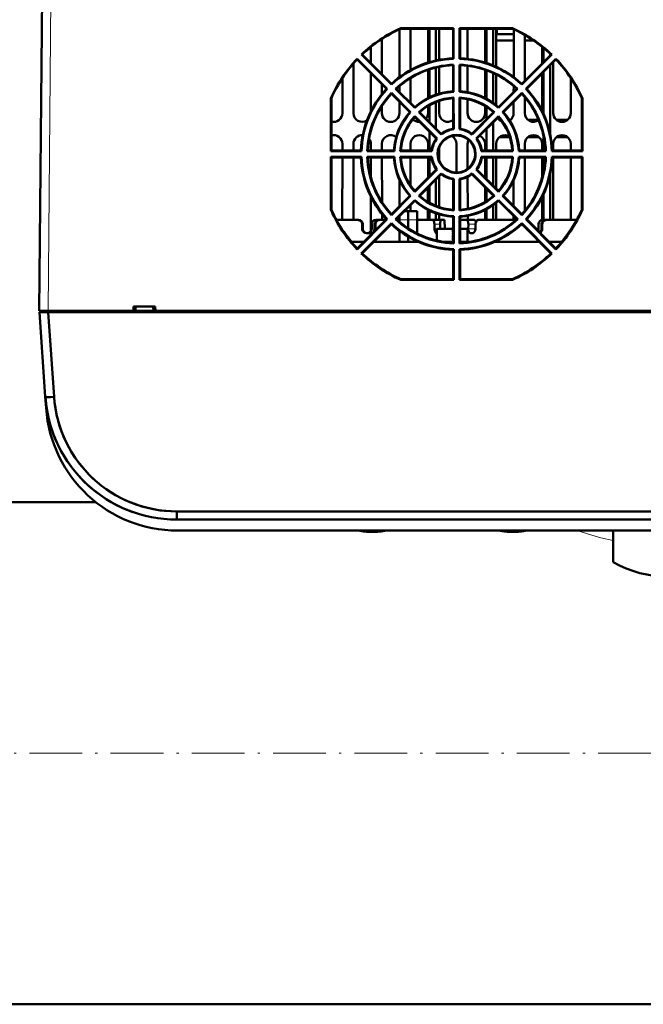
# Model space of a CAD drawing. Extents: x -2073 to 2460, y -1948 to 865.
# Tile 31 of 83: x 499 to 641, y -1895 to -1671. Entities that reach past the tile are written whole.
import ezdxf

# ---------------------------------------------------------------- set-up
doc = ezdxf.new("R2010")
doc.units = 0
doc.linetypes.add('DASHDOT', pattern=[18.5, 12, -3, 0.5, -3])

msp = doc.modelspace()

# ---------------------------------------------------------------- linework, layer by layer
at = {"color": 7, "lineweight": 50}
for p, q in [((503.43, -1737.39), (504.19, -1650.8)), ((585.43, -1673.31), (585.43, -1684.21)), ((585.71, -1673.06), (585.73, -1673.18)), ((585.71, -1673.06), (597.76, -1673.06)), ((597.64, -1673.18), (585.73, -1673.18)), ((587.93, -1682.6), (587.93, -1673.18)), ((591.93, -1673.18), (591.93, -1680.89)), ((592.23, -1673.18), (592.23, -1680.8)), ((593.73, -1673.18), (593.73, -1680.41)), ((594.43, -1680.27), (594.43, -1673.18)), ((597.76, -1673.06), (597.64, -1673.18)), ((597.64, -1673.18), (597.64, -1679.92)), ((597.76, -1673.06), (597.76, -1680.03)), ((599.1, -1673.06), (599.22, -1673.18)), ((599.1, -1680.03), (599.1, -1673.06)), ((599.1, -1673.06), (611.15, -1673.06)), ((611.13, -1673.18), (599.22, -1673.18)), ((599.22, -1679.92), (599.22, -1673.18)), ((600.93, -1680.05), (600.93, -1673.18)), ((604.93, -1673.18), (604.93, -1680.89)), ((605.23, -1673.18), (605.23, -1680.99)), ((606.73, -1673.18), (606.73, -1681.54)), ((607.43, -1681.85), (607.43, -1673.18)), ((607.57, -1674.39), (607.57, -1673.18)), ((611.15, -1673.06), (611.13, -1673.18)), ((611.43, -1673.31), (611.43, -1684.2)), ((581.43, -1683.58), (581.43, -1675.51)), ((607.57, -1674.39), (607.43, -1674.53)), ((611.43, -1675.89), (607.43, -1675.89)), ((611.43, -1674.39), (607.57, -1674.39)), ((613.93, -1685.07), (613.93, -1674.6)), ((616, -1675.89), (613.93, -1675.89)), ((578.93, -1677.32), (578.93, -1681.07)), ((617.93, -1677.32), (617.93, -1681.08)), ((618.23, -1677.56), (618.23, -1680.77)), ((575.81, -1680.01), (582.65, -1686.85)), ((575.81, -1680.01), (575.81, -1680.19)), ((575.81, -1680.19), (582.47, -1686.85)), ((576.75, -1679.07), (576.92, -1679.07)), ((583.59, -1685.91), (576.75, -1679.07)), ((583.59, -1685.73), (576.92, -1679.07)), ((597.64, -1679.92), (597.76, -1680.03)), ((599.22, -1679.92), (599.1, -1680.03)), ((619.93, -1679.07), (613.27, -1685.73)), ((620.11, -1679.07), (613.27, -1685.91)), ((614.21, -1686.85), (621.05, -1680.01)), ((614.39, -1686.85), (621.05, -1680.19)), ((619.73, -1678.88), (619.73, -1679.28)), ((620.11, -1679.07), (619.93, -1679.07)), ((621.05, -1680.01), (621.05, -1680.19)), ((574.94, -1692.39), (574.93, -1681.15)), ((591.93, -1682.56), (591.92, -1688.97)), ((592.23, -1682.45), (592.23, -1688.81)), ((593.73, -1682.03), (593.73, -1688.19)), ((594.43, -1687.97), (594.43, -1681.88)), ((597.64, -1681.5), (597.76, -1681.37)), ((597.64, -1681.5), (597.64, -1687.42)), ((597.76, -1681.37), (597.76, -1687.54)), ((599.22, -1681.5), (599.1, -1681.37)), ((599.1, -1687.54), (599.1, -1681.37)), ((599.22, -1687.42), (599.22, -1681.5)), ((600.93, -1687.62), (600.93, -1681.64)), ((604.93, -1682.55), (604.92, -1688.96)), ((605.23, -1682.66), (605.23, -1689.12)), ((619.73, -1681.51), (619.73, -1697.08)), ((620.44, -1692.39), (620.43, -1680.81)), ((572.43, -1684.43), (572.42, -1692.39)), ((578.93, -1683.31), (578.92, -1691.97)), ((587.94, -1690.08), (587.93, -1684.42)), ((606.73, -1683.26), (606.73, -1690.06)), ((607.44, -1690.59), (607.43, -1683.6)), ((617.93, -1683.31), (617.92, -1691.95)), ((618.23, -1683.01), (618.23, -1692.59)), ((624.43, -1684.42), (624.42, -1692.39)), ((581.43, -1688.05), (581.43, -1685.81)), ((582.47, -1686.85), (582.65, -1686.85)), ((583.59, -1685.73), (583.59, -1685.91)), ((584.71, -1686.85), (584.53, -1686.85)), ((588.89, -1691.22), (584.53, -1686.85)), ((588.9, -1691.04), (584.71, -1686.85)), ((585.43, -1686.22), (585.42, -1687.57)), ((612.15, -1686.85), (607.96, -1691.04)), ((612.33, -1686.85), (607.96, -1691.22)), ((611.43, -1686.21), (611.42, -1687.58)), ((612.15, -1686.85), (612.33, -1686.85)), ((613.27, -1685.73), (613.27, -1685.91)), ((614.39, -1686.85), (614.21, -1686.85)), ((569.79, -1701.03), (569.8, -1688.97)), ((569.8, -1688.97), (569.92, -1688.99)), ((569.92, -1688.99), (569.92, -1700.9)), ((583.59, -1687.79), (587.95, -1692.16)), ((583.59, -1687.97), (583.59, -1687.79)), ((583.59, -1687.97), (587.78, -1692.16)), ((597.64, -1687.42), (597.76, -1687.54)), ((597.64, -1689.01), (597.76, -1688.87)), ((597.64, -1689.01), (597.64, -1695.95)), ((597.76, -1688.87), (597.77, -1696.07)), ((599.22, -1689.01), (599.09, -1688.87)), ((599.09, -1696.07), (599.09, -1688.87)), ((599.22, -1687.42), (599.1, -1687.54)), ((599.22, -1695.95), (599.22, -1689.01)), ((600.94, -1692.39), (600.93, -1689.23)), ((608.9, -1692.16), (613.27, -1687.79)), ((609.08, -1692.16), (613.27, -1687.97)), ((613.27, -1687.97), (613.27, -1687.79)), ((613.94, -1692.39), (613.93, -1688.73)), ((626.93, -1700.9), (626.94, -1688.99)), ((626.94, -1692.39), (626.93, -1688.99)), ((627.06, -1688.97), (626.94, -1688.99)), ((627.06, -1688.97), (627.07, -1701.03)), ((581.44, -1692.39), (581.44, -1690.76)), ((585.42, -1689.81), (585.42, -1692.39)), ((588.9, -1691.04), (588.89, -1691.22)), ((591.92, -1690.77), (591.92, -1692.39)), ((592.23, -1690.6), (592.23, -1694.37)), ((593.73, -1689.88), (593.73, -1695.87)), ((594.44, -1692.39), (594.43, -1689.63)), ((604.92, -1690.77), (604.92, -1692.39)), ((605.23, -1690.96), (605.23, -1693.77)), ((607.96, -1691.04), (607.96, -1691.22)), ((611.42, -1689.82), (611.42, -1692.39)), ((587.78, -1692.16), (587.95, -1692.16)), ((588.9, -1693.1), (593.98, -1698.18)), ((588.9, -1693.28), (588.9, -1693.1)), ((588.9, -1693.28), (593.81, -1698.19)), ((590.02, -1692.16), (589.84, -1692.16)), ((594.92, -1697.24), (589.84, -1692.16)), ((594.93, -1697.07), (590.02, -1692.16)), ((591.54, -1693.57), (591.49, -1693.63)), ((606.84, -1692.16), (601.93, -1697.07)), ((607.02, -1692.16), (601.94, -1697.24)), ((602.87, -1698.18), (607.96, -1693.1)), ((603.05, -1698.19), (607.96, -1693.28)), ((606.73, -1692.07), (606.73, -1692.27)), ((606.84, -1692.16), (607.02, -1692.16)), ((607.82, -1693.57), (607.76, -1693.48)), ((607.96, -1693.28), (607.96, -1693.1)), ((608.12, -1693.89), (608.46, -1693.89)), ((608.46, -1693.89), (608.12, -1693.89)), ((609.08, -1692.16), (608.9, -1692.16)), ((610.41, -1693.89), (610.74, -1693.89)), ((610.74, -1693.89), (610.41, -1693.89)), ((614.62, -1693.89), (617.07, -1693.89)), ((617.07, -1693.89), (614.62, -1693.89)), ((621.12, -1693.89), (623.74, -1693.89)), ((623.74, -1693.89), (621.12, -1693.89)), ((626.94, -1692.41), (626.94, -1692.39)), ((590, -1694.38), (589.93, -1694.38)), ((597.64, -1695.95), (597.77, -1696.07)), ((599.22, -1695.95), (599.09, -1696.07)), ((605.23, -1696.01), (605.23, -1700.9)), ((606.73, -1694.51), (606.73, -1700.9)), ((578.53, -1698.2), (578.54, -1698.22)), ((592.23, -1696.61), (592.23, -1700.9)), ((593.73, -1698.11), (593.73, -1698.3)), ((593.81, -1698.19), (593.98, -1698.18)), ((594.93, -1697.07), (594.92, -1697.24)), ((601.93, -1697.07), (601.94, -1697.24)), ((603.05, -1698.19), (602.87, -1698.18)), ((610.55, -1697.89), (608.12, -1697.89)), ((617.24, -1697.89), (614.62, -1697.89)), ((618.23, -1697.66), (618.23, -1700.9)), ((623.74, -1697.89), (621.12, -1697.89)), ((572.42, -1699.39), (572.42, -1700.9)), ((574.94, -1700.9), (574.94, -1699.39)), ((578.92, -1699.39), (578.92, -1700.9)), ((581.44, -1700.9), (581.44, -1699.39)), ((587.94, -1700.9), (587.94, -1699.39)), ((591.92, -1699.39), (591.92, -1700.9)), ((594.44, -1703.02), (594.44, -1700.36)), ((598.42, -1699.39), (598.42, -1705.89)), ((600.94, -1705.06), (600.94, -1699.39)), ((604.92, -1699.39), (604.92, -1700.9)), ((607.44, -1700.9), (607.44, -1699.39)), ((613.94, -1700.9), (613.94, -1699.39)), ((617.92, -1699.39), (617.92, -1700.9)), ((620.44, -1700.9), (620.44, -1699.39)), ((624.42, -1699.39), (624.42, -1700.9)), ((569.92, -1700.9), (569.79, -1701.03)), ((576.78, -1701.03), (569.79, -1701.03)), ((569.79, -1702.35), (576.78, -1702.35)), ((569.93, -1702.49), (569.79, -1702.35)), ((569.79, -1714.42), (569.79, -1702.35)), ((576.65, -1700.9), (569.92, -1700.9)), ((569.93, -1702.49), (576.65, -1702.49)), ((569.93, -1702.49), (569.93, -1714.39)), ((572.42, -1702.49), (572.41, -1716.69)), ((574.95, -1716.69), (574.94, -1702.49)), ((576.65, -1700.9), (576.78, -1701.03)), ((576.65, -1702.49), (576.78, -1702.35)), ((578.24, -1700.9), (578.1, -1701.03)), ((584.28, -1701.03), (578.1, -1701.03)), ((578.1, -1702.35), (584.28, -1702.35)), ((578.24, -1702.49), (578.1, -1702.35)), ((584.16, -1700.9), (578.24, -1700.9)), ((578.24, -1702.49), (584.16, -1702.49)), ((578.92, -1702.49), (578.92, -1706.92)), ((581.45, -1712.63), (581.44, -1702.49)), ((584.16, -1700.9), (584.28, -1701.03)), ((584.16, -1702.49), (584.28, -1702.35)), ((585.75, -1700.9), (585.61, -1701.03)), ((592.81, -1701.03), (585.61, -1701.03)), ((585.61, -1702.35), (592.81, -1702.35)), ((585.75, -1702.49), (585.61, -1702.35)), ((592.69, -1700.9), (585.75, -1700.9)), ((585.75, -1702.49), (592.69, -1702.49)), ((587.94, -1708.86), (587.94, -1702.49)), ((591.92, -1702.49), (591.92, -1707.08)), ((592.23, -1702.49), (592.23, -1706.76)), ((592.69, -1700.9), (592.81, -1701.03)), ((592.69, -1702.49), (592.81, -1702.35)), ((604.17, -1700.9), (604.05, -1701.03)), ((611.25, -1701.03), (604.05, -1701.03)), ((604.05, -1702.35), (611.25, -1702.35)), ((604.17, -1702.49), (604.05, -1702.35)), ((611.11, -1700.9), (604.17, -1700.9)), ((604.17, -1702.49), (611.11, -1702.49)), ((604.92, -1702.49), (604.92, -1707.05)), ((605.23, -1702.49), (605.23, -1707.36)), ((606.73, -1702.49), (606.73, -1708.86)), ((607.44, -1709.58), (607.44, -1702.49)), ((611.11, -1700.9), (611.25, -1701.03)), ((611.11, -1702.49), (611.25, -1702.35)), ((612.7, -1700.9), (612.58, -1701.03)), ((618.76, -1701.03), (612.58, -1701.03)), ((612.58, -1702.35), (618.76, -1702.35)), ((612.7, -1702.49), (612.58, -1702.35)), ((618.62, -1700.9), (612.7, -1700.9)), ((612.7, -1702.49), (618.62, -1702.49)), ((613.95, -1714.62), (613.94, -1702.49)), ((617.92, -1702.49), (617.92, -1707.02)), ((618.23, -1702.49), (618.23, -1705.71)), ((618.62, -1700.9), (618.76, -1701.03)), ((618.62, -1702.49), (618.76, -1702.35)), ((620.21, -1700.9), (620.08, -1701.03)), ((627.07, -1701.03), (620.08, -1701.03)), ((620.08, -1702.35), (627.07, -1702.35)), ((620.21, -1702.49), (620.08, -1702.35)), ((626.93, -1700.9), (620.21, -1700.9)), ((620.21, -1702.49), (626.93, -1702.49)), ((620.45, -1716.69), (620.44, -1702.49)), ((624.42, -1702.49), (624.41, -1716.69)), ((626.93, -1700.9), (627.07, -1701.03)), ((626.93, -1702.49), (627.07, -1702.35)), ((626.93, -1714.39), (626.93, -1702.49)), ((627.07, -1702.35), (627.07, -1714.42)), ((593.73, -1705.08), (593.73, -1705.26)), ((593.81, -1705.19), (588.9, -1710.09)), ((593.99, -1705.2), (588.9, -1710.29)), ((589.83, -1711.22), (594.92, -1706.13)), ((590.03, -1711.22), (594.93, -1706.31)), ((593.81, -1705.19), (593.99, -1705.2)), ((594.45, -1713.75), (594.44, -1706.8)), ((594.93, -1706.31), (594.92, -1706.13)), ((597.63, -1707.43), (597.77, -1707.31)), ((597.77, -1707.31), (597.77, -1714.52)), ((599.23, -1707.43), (599.09, -1707.31)), ((599.09, -1714.52), (599.09, -1707.31)), ((600.95, -1714.14), (600.94, -1706.91)), ((601.93, -1706.31), (601.94, -1706.13)), ((601.93, -1706.31), (606.83, -1711.22)), ((601.94, -1706.13), (607.03, -1711.22)), ((603.05, -1705.19), (602.87, -1705.2)), ((607.96, -1710.29), (602.87, -1705.2)), ((607.96, -1710.09), (603.05, -1705.19)), ((619.73, -1706.32), (619.73, -1716.69)), ((585.42, -1707.61), (585.41, -1713.58)), ((591.91, -1709.33), (591.91, -1712.59)), ((592.23, -1709.02), (592.23, -1712.78)), ((593.73, -1707.52), (593.73, -1713.49)), ((597.63, -1707.43), (597.63, -1714.37)), ((599.23, -1714.37), (599.23, -1707.43)), ((604.91, -1709.31), (604.91, -1712.61)), ((611.42, -1707.67), (611.41, -1713.54)), ((578.91, -1711.4), (578.91, -1719.27)), ((587.77, -1711.22), (583.59, -1715.4)), ((587.96, -1711.23), (583.59, -1715.6)), ((587.77, -1711.22), (587.96, -1711.23)), ((588.9, -1710.09), (588.9, -1710.29)), ((590.03, -1711.22), (589.83, -1711.22)), ((605.23, -1709.62), (605.23, -1712.42)), ((606.73, -1711.12), (606.73, -1711.3)), ((606.83, -1711.22), (607.03, -1711.22)), ((607.96, -1710.09), (607.96, -1710.29)), ((609.09, -1711.22), (608.9, -1711.23)), ((613.27, -1715.6), (608.9, -1711.23)), ((613.27, -1715.4), (609.09, -1711.22)), ((617.91, -1711.46), (617.91, -1716.71)), ((618.23, -1710.81), (618.23, -1716.69)), ((584.52, -1716.53), (588.89, -1712.16)), ((584.72, -1716.53), (588.9, -1712.35)), ((587.95, -1714.69), (587.95, -1713.3)), ((588.9, -1712.35), (588.89, -1712.16)), ((606.73, -1713.33), (606.73, -1716.69)), ((607.45, -1716.69), (607.45, -1712.79)), ((607.96, -1712.16), (612.34, -1716.53)), ((607.96, -1712.35), (607.96, -1712.16)), ((607.96, -1712.35), (612.14, -1716.53)), ((569.79, -1714.42), (569.93, -1714.39)), ((581.45, -1716.69), (581.45, -1715.36)), ((583.59, -1715.4), (583.59, -1715.6)), ((585.41, -1715.84), (585.41, -1716.69)), ((585.43, -1715.82), (585.43, -1716.65)), ((586.56, -1714.69), (587.43, -1714.69)), ((587.43, -1716.65), (587.43, -1714.69)), ((589.43, -1714.69), (587.43, -1714.69)), ((589.43, -1716.65), (589.43, -1714.69)), ((591.91, -1714.42), (591.91, -1716.69)), ((592.23, -1714.58), (592.23, -1716.69)), ((593.73, -1715.2), (593.73, -1716.69)), ((594.45, -1716.69), (594.45, -1715.42)), ((597.63, -1714.37), (597.77, -1714.52)), ((597.63, -1715.97), (597.77, -1715.83)), ((597.63, -1715.97), (597.63, -1721.87)), ((597.77, -1715.83), (597.77, -1722.02)), ((599.08, -1722.02), (599.09, -1715.83)), ((599.23, -1714.37), (599.09, -1714.52)), ((599.23, -1715.97), (599.09, -1715.83)), ((599.23, -1721.87), (599.23, -1715.97)), ((600.95, -1716.69), (600.95, -1715.77)), ((604.91, -1714.44), (604.91, -1716.69)), ((605.23, -1714.27), (605.23, -1716.69)), ((611.41, -1715.8), (611.41, -1716.69)), ((613.27, -1715.4), (613.27, -1715.6)), ((627.07, -1714.42), (626.93, -1714.39)), ((575.93, -1716.69), (571.07, -1716.69)), ((582.46, -1716.53), (575.81, -1723.18)), ((582.66, -1716.53), (575.81, -1723.39)), ((576.11, -1716.69), (575.93, -1716.69)), ((576.73, -1724.31), (583.59, -1717.46)), ((576.92, -1718.69), (576.92, -1717.69)), ((576.94, -1724.31), (583.59, -1717.66)), ((577.1, -1717.69), (577.1, -1718.69)), ((577.1, -1717.69), (577.1, -1718.69)), ((579.1, -1717.69), (579.1, -1718.69)), ((579.76, -1717.69), (579.76, -1718.69)), ((579.93, -1717.69), (579.94, -1718.69)), ((580.09, -1716.69), (580.75, -1716.69)), ((580.75, -1716.69), (580.93, -1716.69)), ((582.3, -1716.69), (580.93, -1716.69)), ((582.46, -1716.53), (582.66, -1716.53)), ((583.59, -1717.66), (583.59, -1717.46)), ((584.72, -1716.53), (584.52, -1716.53)), ((585.43, -1716.69), (584.9, -1716.69)), ((585.43, -1717.15), (585.43, -1716.65)), ((587.43, -1716.65), (587.43, -1718.63)), ((589.43, -1716.65), (589.43, -1719.77)), ((591.01, -1716.69), (589.46, -1716.69)), ((592.85, -1716.69), (591.01, -1716.69)), ((594.96, -1716.69), (593.08, -1716.69)), ((593.39, -1717.69), (593.4, -1718.69)), ((594.66, -1717.69), (594.68, -1718.69)), ((595.69, -1716.69), (594.96, -1716.69)), ((595.72, -1718.69), (595.69, -1716.69)), ((595.72, -1718.69), (595.69, -1716.69)), ((600.69, -1716.69), (599.23, -1716.69)), ((600.69, -1716.69), (602.46, -1716.69)), ((601.11, -1717.69), (601.09, -1718.69)), ((602.73, -1717.69), (602.71, -1718.69)), ((603.85, -1716.69), (603.37, -1716.69)), ((611.96, -1716.69), (603.85, -1716.69)), ((612.14, -1716.53), (612.34, -1716.53)), ((613.27, -1717.46), (620.13, -1724.31)), ((613.27, -1717.66), (613.27, -1717.46)), ((613.27, -1717.66), (619.91, -1724.31)), ((614.4, -1716.53), (614.2, -1716.53)), ((621.05, -1723.39), (614.2, -1716.53)), ((621.05, -1723.18), (614.4, -1716.53)), ((617.1, -1717.69), (617.1, -1718.69)), ((617.76, -1717.69), (617.76, -1718.69)), ((617.93, -1717.69), (617.94, -1718.69)), ((618.09, -1716.69), (618.75, -1716.69)), ((618.75, -1716.69), (618.93, -1716.69)), ((625.79, -1716.69), (618.93, -1716.69)), ((572.73, -1719.38), (572.73, -1719.28)), ((578.43, -1719.69), (577.92, -1719.69)), ((578.94, -1719.69), (578.43, -1719.69)), ((585.43, -1721.69), (585.43, -1719.19)), ((587.43, -1720.51), (587.43, -1721.69)), ((593.93, -1719.69), (593.89, -1719.69)), ((593.93, -1718.69), (597.43, -1718.69)), ((593.93, -1718.69), (593.93, -1721.38)), ((597.63, -1718.69), (597.43, -1718.69)), ((600.93, -1718.69), (599.23, -1718.69)), ((600.93, -1721.69), (600.93, -1718.69)), ((602.11, -1719.69), (601.56, -1719.69)), ((624.13, -1719.38), (624.13, -1719.28)), ((574.33, -1721.5), (574.33, -1721.41)), ((574.49, -1721.69), (577.3, -1721.69)), ((579.56, -1721.69), (589.75, -1721.69)), ((589.43, -1721.55), (589.43, -1721.69)), ((595.61, -1721.69), (597.63, -1721.69)), ((597.63, -1721.87), (597.77, -1722.02)), ((599.23, -1721.87), (599.08, -1722.02)), ((599.23, -1721.69), (601.25, -1721.69)), ((607.11, -1721.69), (617.3, -1721.69)), ((619.56, -1721.69), (622.37, -1721.69)), ((622.53, -1721.5), (622.53, -1721.41)), ((575.81, -1723.39), (575.81, -1723.18)), ((576.73, -1724.31), (576.94, -1724.31)), ((597.63, -1723.48), (597.62, -1730.19)), ((597.63, -1723.48), (597.77, -1723.34)), ((597.77, -1723.34), (597.78, -1730.34)), ((599.23, -1723.48), (599.08, -1723.34)), ((599.08, -1730.34), (599.08, -1723.34)), ((599.23, -1730.19), (599.23, -1723.48)), ((620.13, -1724.31), (619.91, -1724.31)), ((621.05, -1723.39), (621.05, -1723.18)), ((585.7, -1730.34), (585.73, -1730.19)), ((597.78, -1730.34), (585.7, -1730.34)), ((585.73, -1730.19), (597.62, -1730.19)), ((597.78, -1730.34), (597.62, -1730.19)), ((599.08, -1730.34), (599.23, -1730.19)), ((611.16, -1730.34), (599.08, -1730.34)), ((599.23, -1730.19), (611.12, -1730.19)), ((611.16, -1730.34), (611.12, -1730.19)), ((529.84, -1736.39), (524.85, -1736.39)), ((524.85, -1737.39), (524.85, -1736.39)), ((525.35, -1736.39), (525.31, -1737.39)), ((529.35, -1736.39), (529.39, -1737.39)), ((529.85, -1737.39), (529.84, -1736.39)), ((504.02, -1737.39), (503.43, -1737.39)), ((503.45, -1737.69), (504.8, -1756.98)), ((504.03, -1737.69), (503.45, -1737.69)), ((503.45, -1737.69), (504.8, -1756.98)), ((503.45, -1737.69), (503.93, -1737.69)), ((504.03, -1737.69), (503.45, -1737.69)), ((503.93, -1737.69), (503.93, -1737.39)), ((503.93, -1737.69), (503.93, -1737.39)), ((503.93, -1737.69), (505.42, -1737.69)), ((505.43, -1737.39), (504.02, -1737.39)), ((505.45, -1737.69), (504.03, -1737.69)), ((505.45, -1737.69), (504.03, -1737.69)), ((505.42, -1737.69), (505.42, -1737.39)), ((505.42, -1737.39), (813.43, -1737.39)), ((505.42, -1737.69), (505.42, -1737.39)), ((505.42, -1737.69), (813.43, -1737.69)), ((524.85, -1737.39), (505.43, -1737.39)), ((505.45, -1737.69), (506.79, -1756.98)), ((813.41, -1737.69), (505.45, -1737.69)), ((505.45, -1737.69), (506.79, -1756.98)), ((813.41, -1737.69), (505.45, -1737.69)), ((525.31, -1737.39), (524.85, -1737.39)), ((525.1, -1737.39), (529.6, -1737.39)), ((525.3, -1737.39), (525.28, -1737.39)), ((525.41, -1737.39), (525.37, -1737.39)), ((525.41, -1737.39), (529.29, -1737.39)), ((529.33, -1737.39), (529.29, -1737.39)), ((529.85, -1737.39), (529.39, -1737.39)), ((529.41, -1737.39), (529.4, -1737.39)), ((656.93, -1737.39), (529.85, -1737.39)), ((504.97, -1759.48), (504.8, -1756.98)), ((504.97, -1759.48), (504.8, -1756.98)), ((507.37, -1760.98), (507.4, -1761.12)), ((516.25, -1780.89), (302.61, -1780.89)), ((534.73, -1784.89), (534.73, -1783.03)), ((534.73, -1783.03), (784.13, -1783.03)), ((534.73, -1783.03), (534.73, -1784.89)), ((534.73, -1783.03), (784.13, -1783.03)), ((534.73, -1784.89), (784.13, -1784.89)), ((534.73, -1784.89), (784.13, -1784.89)), ((534.9, -1787.39), (783.96, -1787.39)), ((534.9, -1787.39), (783.96, -1787.39)), ((634.07, -1794.54), (634.07, -1787.39)), ((868.57, -1895.19), (-575.43, -1895.19))]:
    msp.add_line(p, q, dxfattribs=at)
at = {"color": 7, "lineweight": 18}
for p, q in [((505.43, -1737.39), (506.18, -1650.8)), ((577.1, -1717.69), (576.92, -1717.69)), ((579.76, -1717.69), (579.93, -1717.69)), ((585.43, -1716.65), (587.43, -1716.65)), ((589.43, -1716.65), (587.43, -1716.65)), ((594.66, -1717.69), (593.39, -1717.69)), ((601.11, -1717.69), (602.73, -1717.69)), ((617.76, -1717.69), (617.93, -1717.69)), ((576.92, -1718.69), (577.1, -1718.69)), ((579.76, -1718.69), (579.94, -1718.69)), ((593.4, -1718.69), (594.68, -1718.69)), ((601.09, -1718.69), (602.71, -1718.69)), ((617.76, -1718.69), (617.94, -1718.69))]:
    msp.add_line(p, q, dxfattribs=at)
at = {"color": 7, "linetype": 'DASHDOT', "lineweight": 18, "ltscale": 0.090002}
msp.add_line((597.43, -1718.39), (597.43, -1721.99), dxfattribs=at)
at = {"color": 7, "linetype": 'DASHDOT', "lineweight": 18}
msp.add_line((-719.83, -1838.04), (1012.97, -1838.04), dxfattribs=at)
at = {"color": 7, "lineweight": 50}
for points in [[(593.39, -1717.69), (593.36, -1717.38), (593.29, -1717.11), (593.23, -1716.99), (593.1, -1716.8), (592.93, -1716.7), (592.85, -1716.69)], [(594.96, -1716.69), (594.9, -1716.71), (594.87, -1716.74), (594.8, -1716.85), (594.73, -1717.06), (594.68, -1717.33), (594.66, -1717.69)], [(601.11, -1717.69), (601.09, -1717.38), (601.03, -1717.11), (600.93, -1716.88), (600.86, -1716.78), (600.78, -1716.71), (600.69, -1716.69)], [(602.46, -1716.69), (602.55, -1716.71), (602.63, -1716.77), (602.7, -1716.87), (602.82, -1717.17)], [(602.69, -1716.85), (602.62, -1716.76), (602.54, -1716.71), (602.46, -1716.69)], [(602.46, -1716.69), (602.55, -1716.71), (602.63, -1716.77), (602.7, -1716.87), (602.82, -1717.17)], [(602.69, -1716.85), (602.62, -1716.76), (602.54, -1716.71), (602.46, -1716.69)], [(603.37, -1716.69), (603.17, -1716.74), (602.99, -1716.88), (602.85, -1717.11), (602.74, -1717.53), (602.73, -1717.69)], [(603.13, -1716.76), (602.93, -1716.97), (602.82, -1717.17)], [(602.83, -1717.15), (602.91, -1716.99), (603.06, -1716.81), (603.24, -1716.71), (603.37, -1716.69)], [(602.9, -1717), (603.04, -1716.83), (603.21, -1716.72), (603.37, -1716.69)], [(593.89, -1719.69), (593.8, -1719.67), (593.7, -1719.6), (593.62, -1719.5), (593.48, -1719.21), (593.41, -1718.86), (593.4, -1718.69)], [(601.56, -1719.69), (601.41, -1719.64), (601.28, -1719.5), (601.15, -1719.21), (601.1, -1718.85), (601.09, -1718.69)], [(602.71, -1718.69), (602.66, -1719.07), (602.52, -1719.4), (602.37, -1719.58), (602.19, -1719.68), (602.11, -1719.69)], [(506.79, -1756.98), (506.91, -1758.21), (507.08, -1759.48), (507.44, -1761.31), (507.94, -1763.18), (508.47, -1764.76), (509.11, -1766.34), (509.86, -1767.9), (510.68, -1769.37), (511.59, -1770.8), (512.6, -1772.19), (513.7, -1773.52), (514.88, -1774.78), (516.13, -1775.97), (517.62, -1777.2), (519.17, -1778.31), (520.81, -1779.33), (522.49, -1780.21), (524.07, -1780.92), (525.66, -1781.52), (527.25, -1782.01), (529.13, -1782.47), (530.97, -1782.78), (532.24, -1782.92), (533.48, -1783), (534.73, -1783.03)]]:
    msp.add_lwpolyline(points, dxfattribs=at)
at = {"color": 7, "lineweight": 18}
msp.add_lwpolyline([(625.86, -1787.39), (628.49, -1788.24), (631.23, -1789.01), (634.07, -1789.68)], dxfattribs=at)
at = {"color": 7, "lineweight": 50}
for centre, radius, start, end in [((598.43, -1701.7), 31.34, 113.9543, 133.7652), ((598.43, -1701.68), 31.2, 114.0139, 133.5638), ((598.43, -1701.68), 31.2, 46.4362, 65.9861), ((598.43, -1701.7), 31.34, 46.2348, 66.0457), ((598.43, -1701.7), 31.34, 136.2096, 156.0246), ((598.43, -1701.68), 31.2, 136.4615, 156.0073), ((598.43, -1701.7), 21.8, 92.0748, 132.9082), ((598.43, -1701.68), 21.66, 91.7679, 133.2492), ((598.43, -1701.68), 21.66, 46.7508, 88.2321), ((598.43, -1701.7), 21.8, 47.0918, 87.9252), ((598.43, -1701.7), 31.34, 23.9754, 43.7904), ((598.43, -1701.68), 31.2, 23.9927, 43.5385), ((598.43, -1701.7), 20.34, 91.8818, 133.1106), ((598.43, -1701.68), 20.2, 92.2396, 132.768), ((598.43, -1701.7), 20.34, 46.8894, 88.1182), ((598.43, -1701.68), 20.2, 47.2319, 87.7603), ((598.43, -1701.7), 21.8, 137.068, 177.8909), ((598.43, -1701.68), 21.66, 136.7747, 178.2665), ((598.43, -1701.68), 21.66, 1.7335, 43.2253), ((598.43, -1701.7), 21.8, 2.1091, 42.932), ((598.43, -1701.7), 20.34, 136.8639, 178.1176), ((598.43, -1701.68), 20.2, 137.2576, 177.761), ((598.43, -1701.69), 14.16, 92.6955, 132.3214), ((598.43, -1701.7), 14.3, 93.1734, 131.8099), ((598.43, -1701.69), 12.84, 92.9717, 132.0204), ((598.43, -1701.69), 12.7, 93.5735, 131.4347), ((598.43, -1701.69), 14.16, 47.6786, 87.3045), ((598.43, -1701.69), 12.84, 47.9796, 87.0283), ((598.43, -1701.7), 14.3, 48.1902, 86.8266), ((598.43, -1701.69), 12.7, 48.5654, 86.4266), ((598.43, -1701.7), 20.34, 1.8824, 43.1361), ((598.43, -1701.68), 20.2, 2.239, 42.7424), ((570.43, -1692.39), 1.99, 255.2776, 359.9739), ((576.93, -1692.39), 1.99, 180.0262, 302.9852), ((583.43, -1692.39), 1.99, 180.0262, 359.974), ((598.43, -1701.7), 14.3, 138.1668, 176.7927), ((598.43, -1701.69), 14.16, 137.7021, 177.3387), ((598.43, -1701.69), 12.84, 137.9536, 177.0274), ((598.43, -1701.69), 12.7, 138.5917, 176.4278), ((589.93, -1692.39), 1.99, 223.8718, 270), ((589.93, -1692.39), 1.99, 323.8155, 359.9738), ((596.43, -1692.39), 1.99, 180.0262, 307.2446), ((602.93, -1692.39), 1.99, 180.0262, 359.974), ((609.43, -1692.39), 1.99, 216.1844, 249.6274), ((598.43, -1701.69), 12.84, 2.9726, 42.0464), ((598.43, -1701.69), 12.7, 3.5724, 41.4084), ((598.43, -1701.69), 14.16, 2.6613, 42.2979), ((598.43, -1701.7), 14.3, 3.2074, 41.8332), ((609.43, -1692.39), 1.99, 303.0135, 359.9738), ((615.93, -1692.39), 1.99, 180.0262, 306.4034), ((622.43, -1692.39), 1.99, 180.0262, 359.974), ((598.43, -1701.69), 5.66, 96.7289, 128.2872), ((598.43, -1701.69), 5.8, 97.8739, 127.1102), ((598.43, -1701.69), 5.66, 51.7128, 83.2711), ((598.43, -1701.69), 5.8, 52.8898, 82.1261), ((570.43, -1699.39), 1.99, 359.9739, 104.6915), ((576.93, -1699.39), 1.99, 86.2164, 180.0261), ((576.93, -1699.39), 1.99, 359.9739, 36.132), ((583.43, -1699.39), 1.99, 51.5903, 180.026), ((589.93, -1699.39), 1.99, 359.9739, 180.026), ((598.43, -1701.69), 5.8, 142.8683, 172.0934), ((598.43, -1701.69), 5.66, 141.7347, 173.3041), ((598.43, -1701.69), 4.34, 0.0175, 179.9826), ((598.43, -1701.69), 4.2, 359.9993, 180.001), ((596.43, -1699.39), 1.99, 359.9739, 62.4232), ((598.43, -1701.69), 5.66, 6.6959, 38.2653), ((598.43, -1701.69), 5.8, 7.9066, 37.1317), ((602.93, -1699.39), 1.99, 359.9739, 67.4691), ((609.43, -1699.39), 1.99, 57.6269, 180.026), ((615.93, -1699.39), 1.99, 359.9739, 180.026), ((622.43, -1699.39), 1.99, 359.9739, 180.026), ((602.93, -1699.39), 1.99, 153.0842, 180.0261), ((598.43, -1701.7), 21.8, 182.0754, 222.8835), ((598.43, -1701.68), 21.66, 181.7673, 223.2739), ((598.43, -1701.7), 20.34, 181.8463, 223.1352), ((598.43, -1701.68), 20.2, 182.2753, 222.7433), ((598.43, -1701.69), 14.3, 183.1743, 221.7852), ((598.43, -1701.69), 14.16, 182.6947, 222.3461), ((598.43, -1701.69), 12.84, 182.9359, 222.0451), ((598.43, -1701.69), 12.7, 183.6095, 221.41), ((598.43, -1701.69), 5.8, 187.8762, 217.0855), ((598.43, -1701.69), 5.66, 186.7269, 218.3119), ((598.43, -1701.69), 4.34, 179.9987, 0.0012), ((598.43, -1701.69), 4.2, 180.0174, 359.9834), ((598.43, -1701.69), 5.66, 321.6881, 353.2731), ((598.43, -1701.69), 5.8, 322.9145, 352.1238), ((598.43, -1701.69), 12.84, 317.9549, 357.0641), ((598.43, -1701.69), 12.7, 318.5901, 356.3906), ((598.43, -1701.69), 14.16, 317.6539, 357.3053), ((598.43, -1701.69), 14.3, 318.2149, 356.8257), ((598.43, -1701.7), 20.34, 316.8648, 358.1537), ((598.43, -1701.68), 20.2, 317.2566, 357.7247), ((598.43, -1701.68), 21.66, 316.7261, 358.2327), ((598.43, -1701.7), 21.8, 317.1165, 357.9246), ((598.43, -1701.69), 5.66, 231.71, 263.306), ((598.43, -1701.69), 5.8, 232.893, 262.0911), ((598.43, -1701.69), 5.66, 276.694, 308.2899), ((598.43, -1701.69), 5.8, 277.9089, 307.107), ((598.43, -1701.69), 12.84, 227.9289, 267.0632), ((598.43, -1701.69), 12.7, 228.6164, 266.3917), ((598.43, -1701.69), 12.84, 272.9368, 312.0711), ((598.43, -1701.69), 12.7, 273.6084, 311.3837), ((598.43, -1701.69), 14.16, 227.6774, 267.3395), ((598.43, -1701.69), 14.3, 228.1915, 266.7917), ((598.43, -1701.69), 14.16, 272.6605, 312.3226), ((598.43, -1701.69), 14.3, 273.2083, 311.8085), ((598.43, -1701.7), 31.34, 203.9405, 223.7899), ((598.43, -1701.68), 31.2, 204.0276, 214.5527), ((598.43, -1701.7), 31.34, 316.2101, 336.0595), ((598.43, -1701.68), 31.2, 325.4473, 335.9724), ((575.93, -1717.69), 0.996, 359.7412, 89.7531), ((576.1, -1717.69), 0.996, 359.7439, 89.729), ((576.1, -1717.69), 0.996, 359.7439, 89.729), ((580.09, -1717.69), 0.999, 90.1067, 180.0932), ((580.09, -1717.69), 0.996, 90.0391, 134.566), ((580.76, -1717.69), 0.996, 90.265, 180.2624), ((580.93, -1717.69), 0.996, 90.2462, 180.2594), ((598.43, -1701.68), 21.66, 226.75, 268.267), ((598.43, -1701.7), 21.8, 227.0927, 267.8903), ((598.43, -1701.7), 20.34, 226.8392, 268.1531), ((598.43, -1701.68), 20.2, 227.2823, 267.7254), ((592.85, -1717.01), 0.319, 61.5824, 89.5965), ((592.85, -1717.01), 0.319, 61.5824, 89.5965), ((593.08, -1716.81), 0.116, 94.3344, 138.5139), ((593.08, -1716.81), 0.116, 94.2234, 138.5992), ((593.08, -1716.81), 0.116, 94.2234, 138.5992), ((598.43, -1701.7), 20.34, 271.8469, 313.1608), ((598.43, -1701.68), 21.66, 271.733, 313.25), ((598.43, -1701.68), 20.2, 272.2746, 312.7177), ((598.43, -1701.7), 21.8, 272.1097, 312.9073), ((618.09, -1717.69), 0.999, 90.1067, 180.0932), ((618.09, -1717.69), 0.996, 90.0391, 134.566), ((618.76, -1717.69), 0.996, 90.265, 180.2624), ((618.93, -1717.69), 0.996, 90.2462, 180.2594), ((598.43, -1701.69), 31.14, 214.3938, 219.3035), ((577.92, -1718.69), 0.996, 179.7933, 270.0316), ((578.09, -1718.69), 0.997, 179.8029, 270.0434), ((578.09, -1718.69), 0.997, 179.8029, 270.0434), ((578.1, -1718.69), 1, 269.993, 289.3911), ((578.1, -1718.69), 0.999, 289.4151, 0.0588), ((578.77, -1718.69), 0.996, 269.9503, 0.2032), ((578.94, -1718.69), 0.998, 269.9758, 298.7246), ((578.94, -1718.69), 1, 331.2245, 0.1028), ((616.1, -1718.69), 0.999, 334.2134, 0.061), ((616.76, -1718.69), 0.999, 306.9026, 0.1493), ((616.94, -1718.69), 0.998, 299.6507, 0.1643), ((598.43, -1701.69), 31.14, 320.6965, 325.6062), ((598.43, -1701.68), 31.21, 219.4366, 223.539), ((598.43, -1701.68), 31.21, 316.461, 320.5634), ((598.43, -1701.7), 31.34, 226.1849, 246.0383), ((598.43, -1701.68), 31.2, 226.4862, 245.9935), ((598.43, -1701.68), 31.2, 294.0065, 313.5138), ((598.43, -1701.7), 31.34, 293.9617, 313.8151), ((534.73, -1754.89), 30, 184, 270), ((534.73, -1754.89), 30, 184.0001, 250.4409), ((534.73, -1754.89), 30, 184.0002, 269.9998), ((534.73, -1754.89), 30, 184, 270), ((534.73, -1755.03), 28, 184.0002, 269.9998), ((534.9, -1757.39), 30, 184, 270), ((534.9, -1757.39), 30, 184, 270), ((579.23, -1770.57), 17.12, 259.274, 269.9959), ((579.23, -1770.57), 17.12, 259.274, 269.9959), ((579.23, -1770.57), 17.12, 270.0041, 280.726), ((579.23, -1770.57), 17.12, 270.0041, 280.726), ((611.23, -1770.57), 17.12, 259.2566, 269.9958), ((611.23, -1770.57), 17.12, 259.2566, 269.9958), ((611.23, -1770.57), 17.12, 270.0042, 280.7434), ((611.23, -1770.57), 17.12, 270.0042, 280.7434), ((646.57, -1772.89), 25, 240, 300)]:
    msp.add_arc(centre, radius, start, end, dxfattribs=at)
for major_axis, start_param, end_param in [((2, 0.14), 3.141593, 4.707513), ((-2, -0.14), 0, 1.56593)]:
    msp.add_ellipse((506.79, -1756.84), major_axis=major_axis, ratio=0.069587, start_param=start_param, end_param=end_param, dxfattribs=at)

doc.saveas('drawing.dxf')
